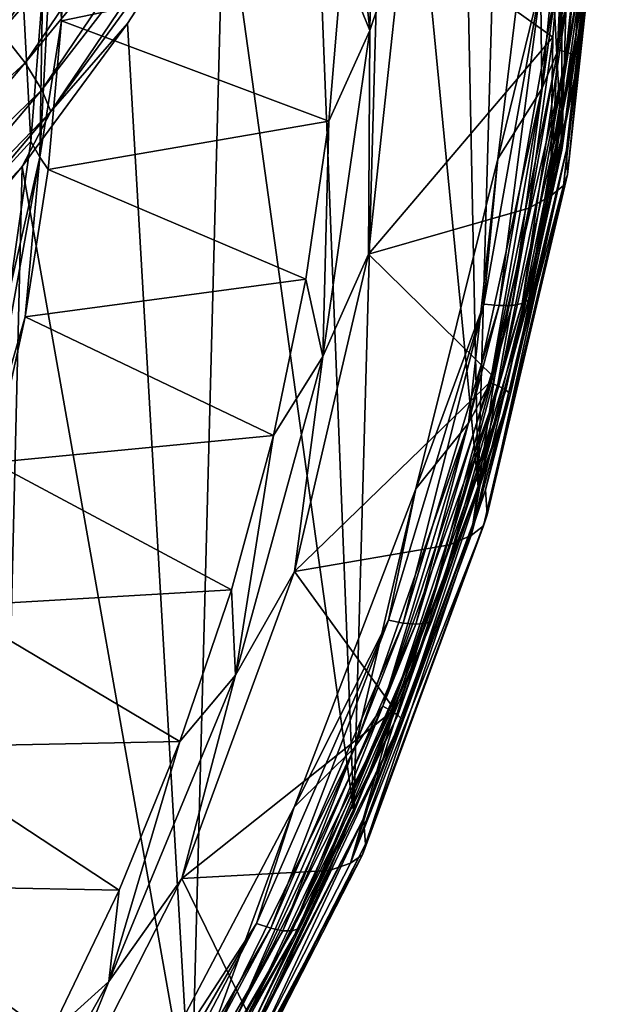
# Model space of a CAD drawing. Header units: metres. Extents: x -24 to 24, y -256 to 25.
# Tile 69 of 256: x 19.47 to 23.98, y -243.18 to -235.61. Entities that reach past the tile are written whole.
import ezdxf

# ---------------------------------------------------------------- set-up
doc = ezdxf.new("R2010")
doc.units = ezdxf.units.M
doc.layers.add('solid_DOMO_KURZ_SW0002', color=7, linetype='CONTINUOUS')

msp = doc.modelspace()

# ---------------------------------------------------------------- linework, layer by layer
at = {"layer": 'solid_DOMO_KURZ_SW0002'}
for points in [[(23.920643, -226.943726, 172.43248), (23.636063, -228.262726, 172.854431), (23.639647, -236.613007, 141.67717)], [(23.920643, -226.943726, 172.43248), (23.639647, -236.613007, 141.67717), (23.963715, -233.96875, 140.84343)], [(23.636063, -228.262726, 172.854431), (23.27141, -229.563187, 173.272141), (23.639647, -236.613007, 141.67717)], [(23.27141, -229.563187, 173.272141), (22.827965, -230.840637, 173.684082), (22.995892, -239.203491, 142.493942)], [(23.27141, -229.563187, 173.272141), (22.995892, -239.203491, 142.493942), (23.639647, -236.613007, 141.67717)], [(22.827965, -230.840637, 173.684082), (22.307171, -232.090973, 174.088867), (22.995892, -239.203491, 142.493942)], [(22.307171, -232.090973, 174.088867), (21.710819, -233.309921, 174.48497), (22.041159, -241.7052, 143.28273)], [(22.307171, -232.090973, 174.088867), (22.041159, -241.7052, 143.28273), (22.995892, -239.203491, 142.493942)], [(21.976168, -233.941895, 135.638489), (22.209089, -233.158829, 135.619675), (22.163654, -235.690704, 136.417984)], [(22.209089, -233.158829, 135.619675), (22.421507, -234.923279, 136.446548), (22.163654, -235.690704, 136.417984)], [(21.710819, -233.309921, 174.48497), (21.040909, -234.493408, 174.870972), (22.041159, -241.7052, 143.28273)], [(23.611551, -235.839523, 140.900848), (23.822411, -233.237793, 140.080521), (23.737343, -233.526016, 140.184158)], [(23.892185, -233.249771, 140.047089), (23.822411, -233.237793, 140.080521), (23.611551, -235.839523, 140.900848)], [(23.680708, -235.859131, 140.869812), (23.892185, -233.249771, 140.047089), (23.611551, -235.839523, 140.900848)], [(23.947563, -233.267456, 139.994644), (23.892185, -233.249771, 140.047089), (23.680708, -235.859131, 140.869812)], [(23.735596, -235.882858, 140.819275), (23.947563, -233.267456, 139.994644), (23.680708, -235.859131, 140.869812)], [(23.735596, -235.882858, 140.819275), (23.983112, -233.289093, 139.928329), (23.947563, -233.267456, 139.994644)], [(23.735596, -235.882858, 140.819275), (23.77083, -235.908386, 140.754181), (23.983112, -233.289093, 139.928329)], [(23.983112, -233.289093, 139.928329), (23.77083, -235.908386, 140.754181), (23.973194, -233.943359, 140.053604)], [(23.737343, -233.526016, 140.184158), (23.464577, -234.090088, 140.362), (23.488157, -236.140839, 141.008606)], [(23.611551, -235.839523, 140.900848), (23.737343, -233.526016, 140.184158), (23.488157, -236.140839, 141.008606)], [(19.325565, -235.703293, 176.802414), (20.67807, -233.702789, 176.142242), (19.087759, -235.444321, 177.042145)], [(20.877268, -233.920898, 175.840912), (20.67807, -233.702789, 176.142242), (19.325565, -235.703293, 176.802414)], [(19.511738, -235.941299, 176.507889), (20.877268, -233.920898, 175.840912), (19.325565, -235.703293, 176.802414)], [(21.014162, -234.113388, 175.503906), (20.877268, -233.920898, 175.840912), (19.511738, -235.941299, 176.507889)], [(21.949968, -235.167801, 136.025009), (21.976168, -233.941895, 135.638489), (22.163654, -235.690704, 136.417984)], [(23.83567, -235.237457, 141.109192), (23.963715, -233.96875, 140.84343), (23.639647, -236.613007, 141.67717)], [(23.973194, -233.943359, 140.053604), (23.676155, -236.609299, 140.89418), (23.683777, -236.798111, 140.141708)], [(23.77083, -235.908386, 140.754181), (23.676155, -236.609299, 140.89418), (23.973194, -233.943359, 140.053604)], [(23.973194, -233.943359, 140.053604), (23.683777, -236.798111, 140.141708), (23.975536, -234.127914, 139.299805)], [(19.639681, -236.14772, 176.175644), (21.014162, -234.113388, 175.503906), (19.511738, -235.941299, 176.507889)], [(19.639681, -236.14772, 176.175644), (21.088171, -234.273651, 175.150284), (21.014162, -234.113388, 175.503906)], [(23.484451, -235.305176, 140.762787), (23.147236, -236.679367, 141.178406), (23.464577, -234.090088, 140.362)], [(23.488157, -236.140839, 141.008606), (23.464577, -234.090088, 140.362), (23.147236, -236.679367, 141.178406)], [(23.975536, -234.127914, 139.299805), (23.653385, -236.883438, 139.781738), (23.942282, -234.215088, 138.940384)], [(23.975536, -234.127914, 139.299805), (23.683777, -236.798111, 140.141708), (23.653385, -236.883438, 139.781738)], [(23.942282, -234.215088, 138.940384), (23.55386, -236.967148, 139.43338), (23.840553, -234.309387, 138.595383)], [(23.942282, -234.215088, 138.940384), (23.653385, -236.883438, 139.781738), (23.55386, -236.967148, 139.43338)], [(19.639681, -236.14772, 176.175644), (19.708853, -236.315872, 175.824722), (21.088171, -234.273651, 175.150284)], [(21.088171, -234.273651, 175.150284), (19.708853, -236.315872, 175.824722), (21.040909, -234.493408, 174.870972)], [(23.840553, -234.309387, 138.595383), (23.55386, -236.967148, 139.43338), (23.673489, -234.419235, 138.281876)], [(19.745811, -234.378708, 134.226212), (19.624594, -236.664871, 134.947037), (19.645531, -235.404221, 134.537643)], [(19.791784, -235.618546, 134.652161), (19.624594, -236.664871, 134.947037), (19.745811, -234.378708, 134.226212)], [(19.822523, -234.47348, 134.291122), (19.791784, -235.618546, 134.652161), (19.745811, -234.378708, 134.226212)], [(22.421507, -234.923279, 136.446548), (23.673489, -234.419235, 138.281876), (23.570705, -235.743073, 138.69928)], [(23.55386, -236.967148, 139.43338), (23.570705, -235.743073, 138.69928), (23.673489, -234.419235, 138.281876)], [(19.708853, -236.315872, 175.824722), (20.299597, -235.637634, 175.245499), (21.040909, -234.493408, 174.870972)], [(19.822523, -234.47348, 134.291122), (21.949968, -235.167801, 136.025009), (19.791784, -235.618546, 134.652161)], [(21.040909, -234.493408, 174.870972), (20.299597, -235.637634, 175.245499), (20.788355, -244.084274, 144.032852)], [(21.040909, -234.493408, 174.870972), (20.788355, -244.084274, 144.032852), (22.041159, -241.7052, 143.28273)], [(19.555901, -236.546143, 134.89769), (19.308182, -236.81163, 134.982071), (19.450001, -234.575653, 134.277069)], [(19.645531, -235.404221, 134.537643), (19.555901, -236.546143, 134.89769), (19.450001, -234.575653, 134.277069)], [(22.153656, -237.411331, 137.231018), (22.421507, -234.923279, 136.446548), (23.570705, -235.743073, 138.69928)], [(22.163654, -235.690704, 136.417984), (22.421507, -234.923279, 136.446548), (22.153656, -237.411331, 137.231018)], [(19.791784, -235.618546, 134.652161), (21.949968, -235.167801, 136.025009), (21.848648, -236.390152, 136.410416)], [(21.848648, -236.390152, 136.410416), (21.949968, -235.167801, 136.025009), (22.163654, -235.690704, 136.417984)], [(23.335964, -237.791901, 141.789032), (23.785587, -235.268082, 140.993271), (23.385099, -237.766586, 141.906616)], [(23.706532, -235.290482, 140.892624), (23.785587, -235.268082, 140.993271), (23.335964, -237.791901, 141.789032)], [(23.385099, -237.766586, 141.906616), (23.83567, -235.237457, 141.109192), (23.639647, -236.613007, 141.67717)], [(23.785587, -235.268082, 140.993271), (23.83567, -235.237457, 141.109192), (23.385099, -237.766586, 141.906616)], [(23.484451, -235.305176, 140.762787), (23.040522, -237.797043, 141.548462), (23.147236, -236.679367, 141.178406)], [(23.157654, -237.807663, 141.603699), (23.040522, -237.797043, 141.548462), (23.484451, -235.305176, 140.762787)], [(23.157654, -237.807663, 141.603699), (23.484451, -235.305176, 140.762787), (23.603842, -235.303131, 140.814026)], [(23.157654, -237.807663, 141.603699), (23.603842, -235.303131, 140.814026), (23.258404, -237.805908, 141.68573)], [(23.258404, -237.805908, 141.68573), (23.706532, -235.290482, 140.892624), (23.335964, -237.791901, 141.789032)], [(23.603842, -235.303131, 140.814026), (23.706532, -235.290482, 140.892624), (23.258404, -237.805908, 141.68573)], [(19.624594, -236.664871, 134.947037), (19.555901, -236.546143, 134.89769), (19.645531, -235.404221, 134.537643)], [(20.299597, -235.637634, 175.245499), (19.489481, -236.738586, 175.607086), (20.788355, -244.084274, 144.032852)], [(19.708853, -236.315872, 175.824722), (19.489481, -236.738586, 175.607086), (20.299597, -235.637634, 175.245499)], [(19.791784, -235.618546, 134.652161), (19.688391, -236.75975, 135.011978), (19.624594, -236.664871, 134.947037)], [(19.791784, -235.618546, 134.652161), (21.848648, -236.390152, 136.410416), (19.688391, -236.75975, 135.011978)], [(19.511738, -235.941299, 176.507889), (19.325565, -235.703293, 176.802414), (17.758888, -237.556412, 177.418274)], [(22.163654, -235.690704, 136.417984), (22.153656, -237.411331, 137.231018), (21.802021, -238.199341, 137.208984)], [(21.848648, -236.390152, 136.410416), (22.163654, -235.690704, 136.417984), (21.802021, -238.199341, 137.208984)], [(22.153656, -237.411331, 137.231018), (23.570705, -235.743073, 138.69928), (23.386606, -237.058853, 139.114151)], [(23.55386, -236.967148, 139.43338), (23.386606, -237.058853, 139.114151), (23.570705, -235.743073, 138.69928)], [(23.089333, -238.401062, 141.708496), (23.611551, -235.839523, 140.900848), (23.488157, -236.140839, 141.008606)], [(23.680708, -235.859131, 140.869812), (23.611551, -235.839523, 140.900848), (23.089333, -238.401062, 141.708496)], [(23.156961, -238.428162, 141.679825), (23.680708, -235.859131, 140.869812), (23.089333, -238.401062, 141.708496)], [(23.735596, -235.882858, 140.819275), (23.680708, -235.859131, 140.869812), (23.156961, -238.428162, 141.679825)], [(23.210634, -238.457855, 141.631165), (23.735596, -235.882858, 140.819275), (23.156961, -238.428162, 141.679825)], [(23.210634, -238.457855, 141.631165), (23.77083, -235.908386, 140.754181), (23.735596, -235.882858, 140.819275)], [(17.929974, -237.812851, 177.130142), (19.511738, -235.941299, 176.507889), (17.758888, -237.556412, 177.418274)], [(19.639681, -236.14772, 176.175644), (19.511738, -235.941299, 176.507889), (17.929974, -237.812851, 177.130142)], [(23.210634, -238.457855, 141.631165), (23.24509, -238.487198, 141.567276), (23.77083, -235.908386, 140.754181)], [(23.77083, -235.908386, 140.754181), (23.24509, -238.487198, 141.567276), (23.676155, -236.609299, 140.89418)], [(18.04755, -238.032181, 176.802368), (19.639681, -236.14772, 176.175644), (17.929974, -237.812851, 177.130142)], [(18.04755, -238.032181, 176.802368), (19.708853, -236.315872, 175.824722), (19.639681, -236.14772, 176.175644)], [(23.488157, -236.140839, 141.008606), (23.147236, -236.679367, 141.178406), (22.923386, -238.710526, 141.818817)], [(23.089333, -238.401062, 141.708496), (23.488157, -236.140839, 141.008606), (22.923386, -238.710526, 141.818817)], [(18.04755, -238.032181, 176.802368), (18.111115, -238.207626, 176.453964), (19.708853, -236.315872, 175.824722)], [(19.708853, -236.315872, 175.824722), (18.111115, -238.207626, 176.453964), (19.489481, -236.738586, 175.607086)], [(19.688391, -236.75975, 135.011978), (21.848648, -236.390152, 136.410416), (21.672556, -237.604767, 136.793381)], [(21.672556, -237.604767, 136.793381), (21.848648, -236.390152, 136.410416), (21.802021, -238.199341, 137.208984)], [(19.555901, -236.546143, 134.89769), (19.393366, -237.680725, 135.255417), (19.308182, -236.81163, 134.982071)], [(19.624594, -236.664871, 134.947037), (19.393366, -237.680725, 135.255417), (19.555901, -236.546143, 134.89769)], [(23.385099, -237.766586, 141.906616), (23.639647, -236.613007, 141.67717), (22.995892, -239.203491, 142.493942)], [(23.676155, -236.609299, 140.89418), (23.05431, -239.223831, 141.718536), (23.0662, -239.417374, 140.96756)], [(23.24509, -238.487198, 141.567276), (23.05431, -239.223831, 141.718536), (23.676155, -236.609299, 140.89418)], [(23.676155, -236.609299, 140.89418), (23.0662, -239.417374, 140.96756), (23.683777, -236.798111, 140.141708)], [(19.624594, -236.664871, 134.947037), (19.213451, -238.92012, 135.658112), (19.393366, -237.680725, 135.255417)], [(19.51272, -237.892883, 135.369247), (19.213451, -238.92012, 135.658112), (19.624594, -236.664871, 134.947037)], [(19.688391, -236.75975, 135.011978), (19.51272, -237.892883, 135.369247), (19.624594, -236.664871, 134.947037)], [(23.040522, -237.797043, 141.548462), (22.516848, -239.215988, 141.978195), (23.147236, -236.679367, 141.178406)], [(22.923386, -238.710526, 141.818817), (23.147236, -236.679367, 141.178406), (22.516848, -239.215988, 141.978195)], [(18.111115, -238.207626, 176.453964), (18.613226, -237.792648, 175.954407), (19.489481, -236.738586, 175.607086)], [(19.489481, -236.738586, 175.607086), (18.613226, -237.792648, 175.954407), (19.254427, -246.308563, 144.734161)], [(19.489481, -236.738586, 175.607086), (19.254427, -246.308563, 144.734161), (20.788355, -244.084274, 144.032852)], [(19.688391, -236.75975, 135.011978), (21.672556, -237.604767, 136.793381), (19.51272, -237.892883, 135.369247)], [(23.683777, -236.798111, 140.141708), (23.038675, -239.501129, 140.607117), (23.653385, -236.883438, 139.781738)], [(23.683777, -236.798111, 140.141708), (23.0662, -239.417374, 140.96756), (23.038675, -239.501129, 140.607117)], [(23.653385, -236.883438, 139.781738), (22.942556, -239.574539, 140.255508), (23.55386, -236.967148, 139.43338)], [(23.653385, -236.883438, 139.781738), (23.038675, -239.501129, 140.607117), (22.942556, -239.574539, 140.255508)], [(23.55386, -236.967148, 139.43338), (22.942556, -239.574539, 140.255508), (23.386606, -237.058853, 139.114151)], [(22.153656, -237.411331, 137.231018), (23.386606, -237.058853, 139.114151), (23.121822, -238.362076, 139.525055)], [(22.942556, -239.574539, 140.255508), (23.121822, -238.362076, 139.525055), (23.386606, -237.058853, 139.114151)], [(21.583315, -239.852585, 138.000748), (22.153656, -237.411331, 137.231018), (23.121822, -238.362076, 139.525055)], [(21.802021, -238.199341, 137.208984), (22.153656, -237.411331, 137.231018), (21.583315, -239.852585, 138.000748)], [(19.51272, -237.892883, 135.369247), (21.672556, -237.604767, 136.793381), (21.422293, -238.80748, 137.172592)], [(21.422293, -238.80748, 137.172592), (21.672556, -237.604767, 136.793381), (21.802021, -238.199341, 137.208984)], [(22.64045, -240.231689, 142.683868), (23.385099, -237.766586, 141.906616), (22.995892, -239.203491, 142.493942)], [(23.335964, -237.791901, 141.789032), (23.385099, -237.766586, 141.906616), (22.64045, -240.231689, 142.683868)], [(23.040522, -237.797043, 141.548462), (22.306843, -240.22583, 142.314255), (22.516848, -239.215988, 141.978195)], [(22.420246, -240.248795, 142.373383), (22.306843, -240.22583, 142.314255), (23.040522, -237.797043, 141.548462)], [(22.420246, -240.248795, 142.373383), (23.040522, -237.797043, 141.548462), (23.157654, -237.807663, 141.603699)], [(22.420246, -240.248795, 142.373383), (23.157654, -237.807663, 141.603699), (22.517788, -240.25766, 142.458771)], [(22.517788, -240.25766, 142.458771), (23.258404, -237.805908, 141.68573), (22.592878, -240.251831, 142.564636)], [(23.157654, -237.807663, 141.603699), (23.258404, -237.805908, 141.68573), (22.517788, -240.25766, 142.458771)], [(22.592878, -240.251831, 142.564636), (23.335964, -237.791901, 141.789032), (22.64045, -240.231689, 142.683868)], [(23.258404, -237.805908, 141.68573), (23.335964, -237.791901, 141.789032), (22.592878, -240.251831, 142.564636)], [(19.51272, -237.892883, 135.369247), (19.265417, -239.013779, 135.722672), (19.213451, -238.92012, 135.658112)], [(19.51272, -237.892883, 135.369247), (21.422293, -238.80748, 137.172592), (19.265417, -239.013779, 135.722672)], [(21.802021, -238.199341, 137.208984), (21.583315, -239.852585, 138.000748), (21.129347, -240.648972, 137.981369)], [(21.422293, -238.80748, 137.172592), (21.802021, -238.199341, 137.208984), (21.129347, -240.648972, 137.981369)], [(21.583315, -239.852585, 138.000748), (23.121822, -238.362076, 139.525055), (22.777271, -239.648209, 139.930573)], [(22.942556, -239.574539, 140.255508), (22.777271, -239.648209, 139.930573), (23.121822, -238.362076, 139.525055)], [(22.262642, -240.888611, 142.492813), (23.089333, -238.401062, 141.708496), (22.923386, -238.710526, 141.818817)], [(23.156961, -238.428162, 141.679825), (23.089333, -238.401062, 141.708496), (22.262642, -240.888611, 142.492813)], [(22.32785, -240.923004, 142.466446), (23.156961, -238.428162, 141.679825), (22.262642, -240.888611, 142.492813)], [(23.210634, -238.457855, 141.631165), (23.156961, -238.428162, 141.679825), (22.32785, -240.923004, 142.466446)], [(22.379602, -240.958466, 142.419601), (23.210634, -238.457855, 141.631165), (22.32785, -240.923004, 142.466446)], [(22.379602, -240.958466, 142.419601), (23.24509, -238.487198, 141.567276), (23.210634, -238.457855, 141.631165)], [(22.379602, -240.958466, 142.419601), (22.412823, -240.991531, 142.356888), (23.24509, -238.487198, 141.567276)], [(23.24509, -238.487198, 141.567276), (22.412823, -240.991531, 142.356888), (23.05431, -239.223831, 141.718536)], [(22.923386, -238.710526, 141.818817), (22.516848, -239.215988, 141.978195), (22.050592, -241.200684, 142.603958)], [(22.262642, -240.888611, 142.492813), (22.923386, -238.710526, 141.818817), (22.050592, -241.200684, 142.603958)], [(19.265417, -239.013779, 135.722672), (21.422293, -238.80748, 137.172592), (21.098717, -239.994171, 137.546753)], [(21.098717, -239.994171, 137.546753), (21.422293, -238.80748, 137.172592), (21.129347, -240.648972, 137.981369)], [(19.265417, -239.013779, 135.722672), (21.098717, -239.994171, 137.546753), (18.947392, -240.118347, 136.070938)], [(22.306843, -240.22583, 142.314255), (21.581947, -241.665634, 142.750565), (22.516848, -239.215988, 141.978195)], [(22.050592, -241.200684, 142.603958), (22.516848, -239.215988, 141.978195), (21.581947, -241.665634, 142.750565)], [(22.64045, -240.231689, 142.683868), (22.995892, -239.203491, 142.493942), (22.041159, -241.7052, 143.28273)], [(23.05431, -239.223831, 141.718536), (22.116184, -241.751083, 142.515381), (22.131306, -241.949661, 141.765991)], [(22.412823, -240.991531, 142.356888), (22.116184, -241.751083, 142.515381), (23.05431, -239.223831, 141.718536)], [(23.05431, -239.223831, 141.718536), (22.131306, -241.949661, 141.765991), (23.0662, -239.417374, 140.96756)], [(23.0662, -239.417374, 140.96756), (22.106619, -242.032089, 141.405151), (23.038675, -239.501129, 140.607117)], [(23.0662, -239.417374, 140.96756), (22.131306, -241.949661, 141.765991), (22.106619, -242.032089, 141.405151)], [(23.038675, -239.501129, 140.607117), (22.015072, -242.095627, 141.050415), (22.942556, -239.574539, 140.255508)], [(23.038675, -239.501129, 140.607117), (22.106619, -242.032089, 141.405151), (22.015072, -242.095627, 141.050415)], [(22.942556, -239.574539, 140.255508), (22.015072, -242.095627, 141.050415), (22.777271, -239.648209, 139.930573)], [(21.583315, -239.852585, 138.000748), (22.777271, -239.648209, 139.930573), (22.354139, -240.912842, 140.3293)], [(22.015072, -242.095627, 141.050415), (22.354139, -240.912842, 140.3293), (22.777271, -239.648209, 139.930573)], [(20.718269, -242.21373, 138.745209), (21.583315, -239.852585, 138.000748), (22.354139, -240.912842, 140.3293)], [(21.129347, -240.648972, 137.981369), (21.583315, -239.852585, 138.000748), (20.718269, -242.21373, 138.745209)], [(18.947392, -240.118347, 136.070938), (21.098717, -239.994171, 137.546753), (20.702932, -241.160797, 137.914597)], [(20.702932, -241.160797, 137.914597), (21.098717, -239.994171, 137.546753), (21.129347, -240.648972, 137.981369)], [(18.947392, -240.118347, 136.070938), (20.702932, -241.160797, 137.914597), (18.559811, -241.202515, 136.412781)], [(22.306843, -240.22583, 142.314255), (21.292643, -242.561005, 143.050537), (21.581947, -241.665634, 142.750565)], [(21.40089, -242.59584, 143.113403), (21.292643, -242.561005, 143.050537), (22.306843, -240.22583, 142.314255)], [(21.40089, -242.59584, 143.113403), (22.306843, -240.22583, 142.314255), (22.420246, -240.248795, 142.373383)], [(21.40089, -242.59584, 143.113403), (22.420246, -240.248795, 142.373383), (21.493998, -242.614914, 143.201996)], [(22.420246, -240.248795, 142.373383), (22.517788, -240.25766, 142.458771), (21.493998, -242.614914, 143.201996)], [(21.493998, -242.614914, 143.201996), (22.517788, -240.25766, 142.458771), (21.565674, -242.616943, 143.310364)], [(21.565674, -242.616943, 143.310364), (22.592878, -240.251831, 142.564636), (21.611082, -242.601791, 143.431152)], [(22.517788, -240.25766, 142.458771), (22.592878, -240.251831, 142.564636), (21.565674, -242.616943, 143.310364)], [(21.611082, -242.601791, 143.431152), (22.64045, -240.231689, 142.683868), (22.041159, -241.7052, 143.28273)], [(22.592878, -240.251831, 142.564636), (22.64045, -240.231689, 142.683868), (21.611082, -242.601791, 143.431152)], [(21.129347, -240.648972, 137.981369), (20.718269, -242.21373, 138.745209), (20.155226, -243.004623, 138.724121)], [(20.702932, -241.160797, 137.914597), (21.129347, -240.648972, 137.981369), (20.155226, -243.004623, 138.724121)], [(20.718269, -242.21373, 138.745209), (22.354139, -240.912842, 140.3293), (21.853886, -242.151581, 140.719879)], [(21.142382, -243.269363, 143.243469), (22.262642, -240.888611, 142.492813), (22.050592, -241.200684, 142.603958)], [(22.32785, -240.923004, 142.466446), (22.262642, -240.888611, 142.492813), (21.142382, -243.269363, 143.243469)], [(21.204308, -243.31073, 143.219299), (22.32785, -240.923004, 142.466446), (21.142382, -243.269363, 143.243469)], [(22.379602, -240.958466, 142.419601), (22.32785, -240.923004, 142.466446), (21.204308, -243.31073, 143.219299)], [(21.253456, -243.35173, 143.174194), (22.379602, -240.958466, 142.419601), (21.204308, -243.31073, 143.219299)], [(21.253456, -243.35173, 143.174194), (22.412823, -240.991531, 142.356888), (22.379602, -240.958466, 142.419601)], [(22.015072, -242.095627, 141.050415), (21.853886, -242.151581, 140.719879), (22.354139, -240.912842, 140.3293)], [(21.253456, -243.35173, 143.174194), (21.285006, -243.388336, 143.112595), (22.412823, -240.991531, 142.356888)], [(22.412823, -240.991531, 142.356888), (21.285006, -243.388336, 143.112595), (22.116184, -241.751083, 142.515381)], [(18.559811, -241.202515, 136.412781), (20.702932, -241.160797, 137.914597), (20.236298, -242.303345, 138.274841)], [(20.236298, -242.303345, 138.274841), (20.702932, -241.160797, 137.914597), (20.155226, -243.004623, 138.724121)], [(18.559811, -241.202515, 136.412781), (20.236298, -242.303345, 138.274841), (18.104097, -242.262299, 136.746918)], [(22.050592, -241.200684, 142.603958), (21.581947, -241.665634, 142.750565), (20.881525, -243.577759, 143.353455)], [(21.142382, -243.269363, 143.243469), (22.050592, -241.200684, 142.603958), (20.881525, -243.577759, 143.353455)], [(21.292643, -242.561005, 143.050537), (20.35515, -243.995239, 143.485092), (21.581947, -241.665634, 142.750565)], [(20.881525, -243.577759, 143.353455), (21.581947, -241.665634, 142.750565), (20.35515, -243.995239, 143.485092)], [(21.611082, -242.601791, 143.431152), (22.041159, -241.7052, 143.28273), (20.788355, -244.084274, 144.032852)], [(22.116184, -241.751083, 142.515381), (20.874649, -244.156387, 143.273758), (20.891954, -244.360123, 142.526001)], [(21.285006, -243.388336, 143.112595), (20.874649, -244.156387, 143.273758), (22.116184, -241.751083, 142.515381)], [(22.116184, -241.751083, 142.515381), (20.891954, -244.360123, 142.526001), (22.131306, -241.949661, 141.765991)], [(22.131306, -241.949661, 141.765991), (20.870056, -244.441483, 142.164856), (22.106619, -242.032089, 141.405151)], [(22.131306, -241.949661, 141.765991), (20.891954, -244.360123, 142.526001), (20.870056, -244.441483, 142.164856)], [(22.106619, -242.032089, 141.405151), (20.784185, -244.495697, 141.807159), (22.015072, -242.095627, 141.050415)], [(22.106619, -242.032089, 141.405151), (20.870056, -244.441483, 142.164856), (20.784185, -244.495697, 141.807159)], [(20.718269, -242.21373, 138.745209), (21.853886, -242.151581, 140.719879), (21.278238, -243.360199, 141.100952)], [(22.015072, -242.095627, 141.050415), (20.784185, -244.495697, 141.807159), (21.853886, -242.151581, 140.719879)], [(20.784185, -244.495697, 141.807159), (21.278238, -243.360199, 141.100952), (21.853886, -242.151581, 140.719879)], [(19.570333, -244.462524, 139.454254), (20.718269, -242.21373, 138.745209), (21.278238, -243.360199, 141.100952)], [(20.155226, -243.004623, 138.724121), (20.718269, -242.21373, 138.745209), (19.570333, -244.462524, 139.454254)], [(18.104097, -242.262299, 136.746918), (19.700407, -243.417908, 138.626266), (17.581923, -243.293823, 137.072159)], [(18.104097, -242.262299, 136.746918), (20.236298, -242.303345, 138.274841), (19.700407, -243.417908, 138.626266)], [(19.700407, -243.417908, 138.626266), (20.236298, -242.303345, 138.274841), (20.155226, -243.004623, 138.724121)], [(21.292643, -242.561005, 143.050537), (20.010675, -244.773193, 143.748032), (20.35515, -243.995239, 143.485092)], [(20.112406, -244.819275, 143.814453), (20.010675, -244.773193, 143.748032), (21.292643, -242.561005, 143.050537)], [(20.112406, -244.819275, 143.814453), (21.292643, -242.561005, 143.050537), (21.40089, -242.59584, 143.113403)], [(20.112406, -244.819275, 143.814453), (21.40089, -242.59584, 143.113403), (20.199907, -244.848022, 143.906097)], [(21.40089, -242.59584, 143.113403), (21.493998, -242.614914, 143.201996), (20.199907, -244.848022, 143.906097)], [(20.199907, -244.848022, 143.906097), (21.493998, -242.614914, 143.201996), (20.267269, -244.857498, 144.0168)], [(21.493998, -242.614914, 143.201996), (21.565674, -242.616943, 143.310364), (20.267269, -244.857498, 144.0168)], [(20.267269, -244.857498, 144.0168), (21.565674, -242.616943, 143.310364), (20.309942, -244.847061, 144.139084)], [(20.309942, -244.847061, 144.139084), (21.611082, -242.601791, 143.431152), (20.788355, -244.084274, 144.032852)], [(21.565674, -242.616943, 143.310364), (21.611082, -242.601791, 143.431152), (20.309942, -244.847061, 144.139084)], [(20.155226, -243.004623, 138.724121), (19.570333, -244.462524, 139.454254), (18.893559, -245.232727, 139.426651)], [(19.700407, -243.417908, 138.626266), (20.155226, -243.004623, 138.724121), (18.893559, -245.232727, 139.426651)]]:
    msp.add_3dface(points, dxfattribs=at)

doc.saveas('drawing.dxf')
